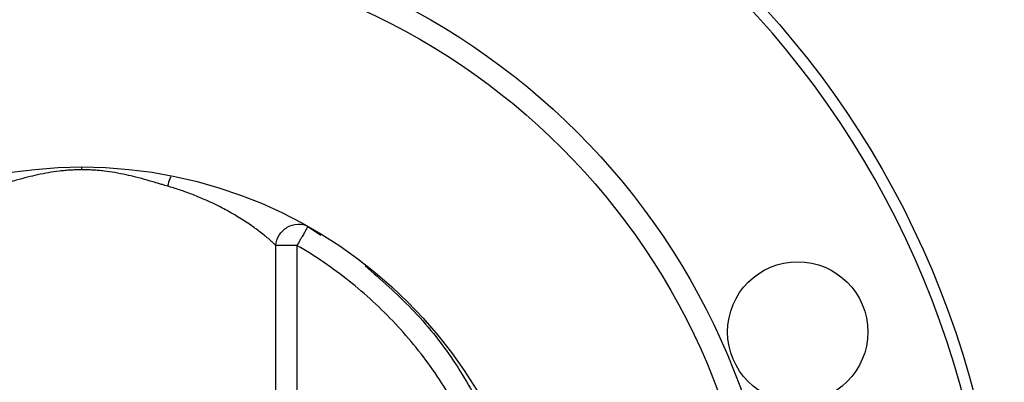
# Model space of a CAD drawing. Header units: millimetres. Extents: x 400 to 1688, y 100 to 1259.
# Tile 54 of 59: x 1550 to 1684, y 561 to 610. Entities that reach past the tile are written whole.
import ezdxf

# ---------------------------------------------------------------- set-up
doc = ezdxf.new("R2010")
doc.units = ezdxf.units.MM

msp = doc.modelspace()

# ---------------------------------------------------------------- linework, layer by layer
at = {"color": 8, "linetype": 'Continuous', "lineweight": 25}
for p, q in [((1558.87, 590.16), (1558.87, 590.55)), ((1589.51, 582.51), (1591.24, 581.33))]:
    msp.add_line(p, q, dxfattribs=at)
at = {"color": 7, "linetype": 'Continuous', "lineweight": 25}
for p, q in [((1585.15, 494.39), (1585.15, 579.92)), ((1588.02, 579.92), (1588.02, 494.39))]:
    msp.add_line(p, q, dxfattribs=at)
for centre, radius in [((1558.87, 528.05), 125), ((1558.87, 528.05), 95), ((1558.87, 528.05), 92), ((1558.87, 528.05), 62.5), ((1655.88, 568.23), 9.5)]:
    msp.add_circle(centre, radius, dxfattribs=at)
for points, knots in [([(1558.87, 404.55), (1526.12, 404.55), (1494.71, 417.57), (1448.39, 463.89), (1435.37, 495.3), (1435.37, 560.81), (1448.39, 592.22), (1494.71, 638.54), (1526.12, 651.55), (1558.87, 651.55)], [0, 0, 0, 0, 0.25, 0.25, 0.5, 0.5, 0.75, 0.75, 1, 1, 1, 1]), ([(1558.87, 404.55), (1591.63, 404.55), (1623.04, 417.57), (1669.36, 463.89), (1682.37, 495.3), (1682.37, 560.81), (1669.36, 592.22), (1623.04, 638.54), (1591.63, 651.55), (1558.87, 651.55)], [0, 0, 0, 0, 0.25, 0.25, 0.5, 0.5, 0.75, 0.75, 1, 1, 1, 1]), ([(1558.87, 590.16), (1558.72, 590.16), (1558.44, 590.16), (1558.04, 590.15), (1557.68, 590.14), (1557.2, 590.12), (1556.59, 590.07), (1555.59, 589.97), (1554.34, 589.79), (1552.9, 589.5), (1551.44, 589.15), (1550.18, 588.81), (1549.06, 588.49), (1548.15, 588.23), (1547.55, 588.05), (1547.25, 587.96)], [0, 0, 0, 0, 0.036304, 0.06916, 0.098571, 0.124543, 0.186269, 0.249637, 0.370642, 0.499814, 0.615263, 0.749912, 0.833393, 0.916756, 1, 1, 1, 1]), ([(1570.5, 587.96), (1570.37, 587.99), (1570.1, 588.07), (1569.64, 588.21), (1569.03, 588.39), (1568.39, 588.58), (1567.41, 588.85), (1566.28, 589.16), (1564.81, 589.51), (1563.38, 589.79), (1562.13, 589.97), (1561.14, 590.08), (1560.38, 590.13), (1559.62, 590.16), (1559.12, 590.16), (1558.87, 590.16)], [0, 0, 0, 0, 0.034295, 0.076389, 0.126283, 0.20224, 0.252131, 0.387479, 0.502585, 0.631414, 0.751519, 0.814543, 0.876926, 0.938726, 1, 1, 1, 1]), ([(1585.15, 579.92), (1585.1, 579.97), (1585.01, 580.06), (1584.86, 580.21), (1584.7, 580.36), (1584.52, 580.52), (1584.34, 580.68), (1584.03, 580.95), (1583.56, 581.34), (1582.91, 581.85), (1582.18, 582.39), (1581.39, 582.94), (1580.52, 583.5), (1579.58, 584.07), (1578.62, 584.62), (1577.59, 585.16), (1576.55, 585.67), (1575.54, 586.13), (1574.62, 586.52), (1573.79, 586.85), (1572.96, 587.16), (1572.14, 587.45), (1571.32, 587.71), (1570.77, 587.88), (1570.5, 587.96)], [0, 0, 0, 0, 0.019931, 0.040256, 0.060973, 0.082086, 0.103594, 0.125498, 0.185609, 0.25097, 0.308743, 0.376362, 0.439006, 0.501605, 0.56966, 0.626634, 0.691624, 0.751383, 0.795907, 0.839187, 0.88123, 0.922041, 0.961629, 1, 1, 1, 1]), ([(1585.15, 579.92), (1585.19, 580.41), (1585.35, 580.91), (1585.9, 581.77), (1586.27, 582.13), (1587.14, 582.65), (1587.63, 582.8), (1588.61, 582.84), (1589.09, 582.73), (1589.51, 582.51)], [0, 0, 0, 0, 0.25, 0.25, 0.5, 0.5, 0.75, 0.75, 1, 1, 1, 1]), ([(1589.51, 582.51), (1589.51, 582.51), (1589.5, 582.5), (1589.49, 582.47), (1589.47, 582.44), (1589.44, 582.39), (1589.41, 582.34), (1589.35, 582.23), (1589.23, 582.03), (1589.06, 581.74), (1588.89, 581.43), (1588.73, 581.15), (1588.56, 580.87), (1588.41, 580.61), (1588.28, 580.39), (1588.15, 580.16), (1588.06, 580), (1588.02, 579.92)], [0, 0, 0, 0, 0.036673, 0.074456, 0.113619, 0.15437, 0.196862, 0.241198, 0.360151, 0.499887, 0.581937, 0.668316, 0.758804, 0.819041, 0.879378, 0.939726, 1, 1, 1, 1]), ([(1588.02, 579.92), (1587.96, 579.92), (1587.86, 579.92), (1587.71, 579.92), (1587.56, 579.92), (1587.43, 579.92), (1587.3, 579.92), (1587.19, 579.92), (1586.95, 579.92), (1586.62, 579.92), (1586.21, 579.92), (1585.86, 579.92), (1585.58, 579.92), (1585.39, 579.92), (1585.25, 579.92), (1585.18, 579.92), (1585.15, 579.92)], [0, 0, 0, 0, 0.0418973, 0.0817465, 0.1195397, 0.1552737, 0.188949, 0.2205703, 0.2501455, 0.3836709, 0.500047, 0.6326145, 0.7499495, 0.8378886, 0.9205792, 1, 1, 1, 1]), ([(1611.06, 555.3), (1609.8, 557.86), (1608.35, 560.33), (1605.11, 565.01), (1603.31, 567.24), (1599.41, 571.4), (1597.31, 573.34), (1592.85, 576.89), (1590.48, 578.5), (1588.02, 579.92)], [0, 0, 0, 0, 0.25, 0.25, 0.5, 0.5, 0.75, 0.75, 1, 1, 1, 1])]:
    msp.add_open_spline(points, degree=3, knots=knots, dxfattribs=at)
at = {"color": 8, "linetype": 'Continuous', "lineweight": 25}
for points, knots in [([(1570.92, 589.23), (1570.87, 589.14), (1570.68, 588.77), (1570.58, 588.31), (1570.5, 587.96)], [0, 0, 0, 0, 0.236303, 1, 1, 1, 1]), ([(1597.26, 577.16), (1599.41, 575.28), (1603.83, 571.44), (1609.41, 564.51), (1612.3, 559.25), (1613.74, 556.62)], [0, 0, 0, 0, 0.322232, 0.661086, 1, 1, 1, 1])]:
    msp.add_open_spline(points, degree=3, knots=knots, dxfattribs=at)

doc.saveas('drawing.dxf')
